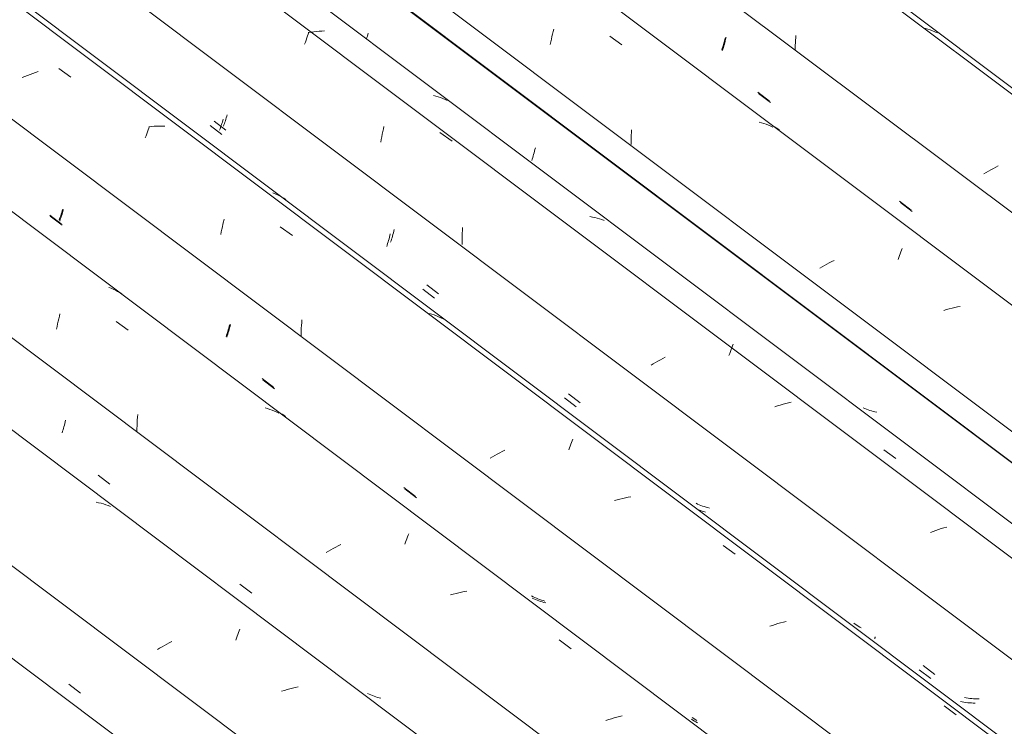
# Model space of a CAD drawing. Header units: metres. Extents: x 6.5 to 21.8, y 0.6 to 11.2.
# Tile 90 of 107: x 16.143 to 16.921, y 5.83 to 6.388. Entities that reach past the tile are written whole.
import ezdxf

# ---------------------------------------------------------------- set-up
doc = ezdxf.new("R2010")
doc.units = ezdxf.units.M
doc.layers.add('A-GLAZ-CWMG', color=7, linetype='Continuous', lineweight=5)

# ---------------------------------------------------------------- blocks, each defined once
blk = doc.blocks.new('FP_66-ISO_02')
at = {"layer": 'A-GLAZ-CWMG'}
blk.add_line((17.18028, 5.10102), (13.73104, 7.68987), dxfattribs=at)
blk = doc.blocks.new('FP_67-ISO_02')
at = {"layer": 'A-GLAZ-CWMG', "color": 9, "true_color": 0xc0c0c0}
blk.add_line((16.18185, 5.86354), (16.19109, 5.85645), dxfattribs=at)
blk = doc.blocks.new('FP_68-ISO_02')
at = {"layer": 'A-GLAZ-CWMG'}
blk.add_line((17.31428, 5.18068), (13.73104, 7.8701), dxfattribs=at)
at = {"layer": 'A-GLAZ-CWMG', "color": 9, "true_color": 0xc0c0c0}
for p, q in [((16.20545, 6.00694), (16.20351, 6.00736)), ((16.20736, 6.00647), (16.20545, 6.00694)), ((16.20925, 6.00595), (16.20736, 6.00647)), ((16.21111, 6.00537), (16.20925, 6.00595)), ((16.21294, 6.00473), (16.21111, 6.00537)), ((16.21474, 6.00404), (16.21294, 6.00473)), ((16.3165, 5.90575), (16.31702, 5.90708)), ((16.3138, 5.89843), (16.31435, 5.89998)), ((16.31435, 5.89998), (16.31489, 5.90148)), ((16.31489, 5.90148), (16.31543, 5.90295)), ((16.31543, 5.90295), (16.31597, 5.90437)), ((16.31597, 5.90437), (16.3165, 5.90575)), ((16.25368, 5.89218), (16.25185, 5.89109)), ((16.25554, 5.89325), (16.25368, 5.89218)), ((16.25742, 5.89431), (16.25554, 5.89325)), ((16.25934, 5.89536), (16.25742, 5.89431)), ((16.26127, 5.89638), (16.25934, 5.89536)), ((16.26323, 5.89739), (16.26127, 5.89638)), ((16.35438, 5.85937), (16.35224, 5.85875)), ((16.35654, 5.85995), (16.35438, 5.85937)), ((16.35869, 5.86049), (16.35654, 5.85995)), ((16.36085, 5.86099), (16.35869, 5.86049)), ((16.36301, 5.86144), (16.36085, 5.86099)), ((16.35224, 5.85875), (16.35009, 5.8581))]:
    blk.add_line(p, q, dxfattribs=at)
blk = doc.blocks.new('FP_69-ISO_02')
at = {"layer": 'A-GLAZ-CWMG', "color": 9, "true_color": 0xc0c0c0}
for p, q in [((16.17837, 6.06824), (16.17872, 6.06953)), ((16.17872, 6.06953), (16.17906, 6.07085)), ((16.17906, 6.07085), (16.17939, 6.07218)), ((16.17656, 6.06215), (16.17693, 6.06332)), ((16.17693, 6.06332), (16.1773, 6.06451)), ((16.1773, 6.06451), (16.17766, 6.06573)), ((16.17766, 6.06573), (16.17802, 6.06697)), ((16.17802, 6.06697), (16.17837, 6.06824)), ((16.20509, 6.02857), (16.21433, 6.02147)), ((16.31714, 5.94255), (16.32639, 5.93546)), ((16.41923, 5.85569), (16.41797, 5.85629)), ((16.42051, 5.85512), (16.41923, 5.85569)), ((16.4218, 5.85459), (16.42051, 5.85512)), ((16.42312, 5.85409), (16.4218, 5.85459)), ((16.42445, 5.85363), (16.42312, 5.85409)), ((16.42581, 5.85321), (16.42445, 5.85363)), ((16.42718, 5.85282), (16.42581, 5.85321)), ((16.42856, 5.85246), (16.42718, 5.85282))]:
    blk.add_line(p, q, dxfattribs=at)
blk = doc.blocks.new('FP_70-ISO_02')
at = {"layer": 'A-GLAZ-CWMG'}
blk.add_line((17.44484, 5.25508), (13.74519, 8.03187), dxfattribs=at)
at = {"layer": 'A-GLAZ-CWMG', "color": 9, "true_color": 0xc0c0c0}
for p, q in [((16.21524, 6.17631), (16.21345, 6.17701)), ((16.21701, 6.17555), (16.21524, 6.17631)), ((16.21874, 6.17473), (16.21701, 6.17555)), ((16.22043, 6.17386), (16.21874, 6.17473)), ((16.22209, 6.17293), (16.22043, 6.17386)), ((16.22372, 6.17195), (16.22209, 6.17293)), ((16.17441, 6.15417), (16.1749, 6.1561)), ((16.17258, 6.14614), (16.17301, 6.14818)), ((16.17301, 6.14818), (16.17346, 6.15021)), ((16.17346, 6.15021), (16.17393, 6.1522)), ((16.17393, 6.1522), (16.17441, 6.15417)), ((16.21927, 6.15014), (16.22891, 6.14326)), ((16.17216, 6.14406), (16.17258, 6.14614)), ((16.33899, 6.08124), (16.33711, 6.08178)), ((16.34085, 6.08065), (16.33899, 6.08124)), ((16.34268, 6.08), (16.34085, 6.08065)), ((16.34447, 6.0793), (16.34268, 6.08)), ((16.34624, 6.07854), (16.34447, 6.0793)), ((16.34797, 6.07772), (16.34624, 6.07854)), ((16.23581, 6.06772), (16.2359, 6.06997)), ((16.2359, 6.06997), (16.23603, 6.07221)), ((16.23603, 6.07221), (16.23619, 6.07444)), ((16.23619, 6.07444), (16.23638, 6.07666)), ((16.23572, 6.06323), (16.23575, 6.06548)), ((16.23575, 6.06548), (16.23581, 6.06772)), ((16.44799, 5.97567), (16.44854, 5.97712)), ((16.44854, 5.97712), (16.44908, 5.97852)), ((16.44908, 5.97852), (16.44961, 5.97988)), ((16.44961, 5.97988), (16.45013, 5.98118)), ((16.45013, 5.98118), (16.45065, 5.98244)), ((16.38708, 5.9687), (16.38523, 5.96762)), ((16.38896, 5.96976), (16.38708, 5.9687)), ((16.39086, 5.97081), (16.38896, 5.96976)), ((16.39279, 5.97184), (16.39086, 5.97081)), ((16.39475, 5.97285), (16.39279, 5.97184)), ((16.39673, 5.97383), (16.39475, 5.97285)), ((16.44744, 5.97418), (16.44799, 5.97567)), ((16.48573, 5.93468), (16.48358, 5.93406)), ((16.48789, 5.93525), (16.48573, 5.93468)), ((16.49005, 5.93578), (16.48789, 5.93525)), ((16.49221, 5.93627), (16.49005, 5.93578)), ((16.49437, 5.93672), (16.49221, 5.93627)), ((16.49653, 5.93712), (16.49437, 5.93672)), ((16.56939, 5.89859), (16.57901, 5.89164)), ((16.61066, 5.83636), (16.60853, 5.83566)), ((16.6128, 5.83701), (16.61066, 5.83636)), ((16.61495, 5.83763), (16.6128, 5.83701)), ((16.61711, 5.8382), (16.61495, 5.83763)), ((16.61927, 5.83874), (16.61711, 5.8382)), ((16.60853, 5.83566), (16.6064, 5.83493))]:
    blk.add_line(p, q, dxfattribs=at)
blk = doc.blocks.new('FP_71-ISO_02')
at = {"layer": 'A-GLAZ-CWMG', "color": 9, "true_color": 0xc0c0c0}
for p, q in [((16.16727, 6.23325), (16.17651, 6.22614)), ((16.17579, 6.23251), (16.17616, 6.23361)), ((16.17616, 6.23361), (16.17653, 6.23474)), ((16.17653, 6.23474), (16.1769, 6.2359)), ((16.1769, 6.2359), (16.17727, 6.23708)), ((16.17727, 6.23708), (16.17763, 6.23829)), ((16.17468, 6.22938), (16.17505, 6.2304)), ((16.17505, 6.2304), (16.17542, 6.23144)), ((16.17542, 6.23144), (16.17579, 6.23251)), ((16.30927, 6.14636), (16.3096, 6.1477)), ((16.30715, 6.13881), (16.30752, 6.14001)), ((16.30752, 6.14001), (16.30788, 6.14123)), ((16.30788, 6.14123), (16.30824, 6.14248)), ((16.30824, 6.14248), (16.30859, 6.14375)), ((16.30859, 6.14375), (16.30894, 6.14504)), ((16.30894, 6.14504), (16.30927, 6.14636)), ((16.30679, 6.13764), (16.30715, 6.13881)), ((16.33532, 6.10401), (16.34456, 6.09691)), ((16.44738, 6.01798), (16.45662, 6.01088)), ((16.54942, 5.931), (16.54816, 5.93159)), ((16.55071, 5.93044), (16.54942, 5.931)), ((16.55201, 5.92992), (16.55071, 5.93044)), ((16.55333, 5.92943), (16.55201, 5.92992)), ((16.55467, 5.92898), (16.55333, 5.92943)), ((16.55603, 5.92856), (16.55467, 5.92898)), ((16.5574, 5.92818), (16.55603, 5.92856)), ((16.55879, 5.92783), (16.5574, 5.92818)), ((16.67515, 5.83528), (16.67401, 5.83607)), ((16.67631, 5.83454), (16.67515, 5.83528)), ((16.6775, 5.83382), (16.67631, 5.83454)), ((16.67871, 5.83314), (16.6775, 5.83382))]:
    blk.add_line(p, q, dxfattribs=at)
blk = doc.blocks.new('FP_72-ISO_02')
at = {"layer": 'A-GLAZ-CWMG'}
blk.add_line((17.5743, 5.32967), (13.32806, 8.51671), dxfattribs=at)
at = {"layer": 'A-GLAZ-CWMG', "color": 9, "true_color": 0xc0c0c0}
for p, q in [((16.17395, 6.34982), (16.18358, 6.34296)), ((16.14706, 6.34352), (16.145, 6.34264)), ((16.14914, 6.34437), (16.14706, 6.34352)), ((16.15124, 6.34518), (16.14914, 6.34437)), ((16.15335, 6.34596), (16.15124, 6.34518)), ((16.15547, 6.34671), (16.15335, 6.34596)), ((16.1576, 6.34742), (16.15547, 6.34671)), ((16.24509, 6.30274), (16.24563, 6.30411)), ((16.2473, 6.30403), (16.24517, 6.30384)), ((16.24943, 6.30418), (16.2473, 6.30403)), ((16.25155, 6.30427), (16.24943, 6.30418)), ((16.25365, 6.30431), (16.25155, 6.30427)), ((16.25574, 6.30429), (16.25365, 6.30431)), ((16.25782, 6.30422), (16.25574, 6.30429)), ((16.24234, 6.29518), (16.24289, 6.29678)), ((16.24289, 6.29678), (16.24345, 6.29833)), ((16.24345, 6.29833), (16.244, 6.29985)), ((16.244, 6.29985), (16.24455, 6.30131)), ((16.24455, 6.30131), (16.24509, 6.30274)), ((16.34499, 6.25082), (16.3432, 6.25154)), ((16.34675, 6.25005), (16.34499, 6.25082)), ((16.34847, 6.24922), (16.34675, 6.25005)), ((16.35016, 6.24833), (16.34847, 6.24922)), ((16.35181, 6.2474), (16.35016, 6.24833)), ((16.35343, 6.2464), (16.35181, 6.2474)), ((16.30323, 6.22492), (16.3037, 6.22692)), ((16.3037, 6.22692), (16.30418, 6.22888)), ((16.30418, 6.22888), (16.30468, 6.23082)), ((16.30193, 6.21878), (16.30235, 6.22085)), ((16.30235, 6.22085), (16.30278, 6.2229)), ((16.30278, 6.2229), (16.30323, 6.22492)), ((16.34904, 6.22481), (16.35867, 6.21792)), ((16.46869, 6.15579), (16.4668, 6.15633)), ((16.47054, 6.15519), (16.46869, 6.15579)), ((16.47236, 6.15454), (16.47054, 6.15519)), ((16.36576, 6.14693), (16.36592, 6.14913)), ((16.36592, 6.14913), (16.3661, 6.15132)), ((16.47416, 6.15382), (16.47236, 6.15454)), ((16.47592, 6.15306), (16.47416, 6.15382)), ((16.47764, 6.15223), (16.47592, 6.15306)), ((16.36547, 6.13809), (16.36549, 6.14031)), ((16.36549, 6.14031), (16.36555, 6.14252)), ((16.36555, 6.14252), (16.36564, 6.14473)), ((16.36564, 6.14473), (16.36576, 6.14693)), ((16.57869, 6.05309), (16.57922, 6.05445)), ((16.57922, 6.05445), (16.57975, 6.05576)), ((16.57975, 6.05576), (16.58027, 6.05702)), ((16.52243, 6.04638), (16.5205, 6.04535)), ((16.52438, 6.04739), (16.52243, 6.04638)), ((16.52636, 6.04838), (16.52438, 6.04739)), ((16.57705, 6.04875), (16.5776, 6.05024)), ((16.5776, 6.05024), (16.57815, 6.05169)), ((16.57815, 6.05169), (16.57869, 6.05309)), ((16.51673, 6.04324), (16.51488, 6.04217)), ((16.5186, 6.04431), (16.51673, 6.04324)), ((16.5205, 6.04535), (16.5186, 6.04431)), ((16.61531, 6.00921), (16.61316, 6.00859)), ((16.61746, 6.00979), (16.61531, 6.00921)), ((16.61962, 6.01032), (16.61746, 6.00979)), ((16.62178, 6.01081), (16.61962, 6.01032)), ((16.62394, 6.01126), (16.62178, 6.01081)), ((16.6261, 6.01166), (16.62394, 6.01126)), ((16.69894, 5.97314), (16.70856, 5.96619)), ((16.73801, 5.9101), (16.73589, 5.90937)), ((16.74015, 5.9108), (16.73801, 5.9101)), ((16.74229, 5.91147), (16.74015, 5.9108)), ((16.74444, 5.91209), (16.74229, 5.91147)), ((16.74659, 5.91267), (16.74444, 5.91209)), ((16.74875, 5.91321), (16.74659, 5.91267)), ((16.87364, 5.84644), (16.88324, 5.83945))]:
    blk.add_line(p, q, dxfattribs=at)
blk = doc.blocks.new('FP_73-ISO_02')
at = {"layer": 'A-GLAZ-CWMG', "color": 9, "true_color": 0xc0c0c0}
for p, q in [((16.30597, 6.30972), (16.30634, 6.31088)), ((16.30634, 6.31088), (16.30671, 6.31207)), ((16.30671, 6.31207), (16.30707, 6.31328)), ((16.2967, 6.30822), (16.30595, 6.3011)), ((16.30412, 6.30435), (16.30449, 6.30537)), ((16.30449, 6.30537), (16.30486, 6.30641)), ((16.30486, 6.30641), (16.30523, 6.30749)), ((16.30523, 6.30749), (16.3056, 6.30859)), ((16.3056, 6.30859), (16.30597, 6.30972)), ((16.43733, 6.21622), (16.43769, 6.21747)), ((16.43769, 6.21747), (16.43804, 6.21875)), ((16.43804, 6.21875), (16.43839, 6.22004)), ((16.43839, 6.22004), (16.43873, 6.22136)), ((16.43873, 6.22136), (16.43906, 6.2227)), ((16.43624, 6.21263), (16.43661, 6.2138)), ((16.43661, 6.2138), (16.43697, 6.215)), ((16.43697, 6.215), (16.43733, 6.21622)), ((16.46476, 6.17897), (16.47401, 6.17187)), ((16.57683, 6.09294), (16.58608, 6.08585)), ((16.67885, 6.00589), (16.67758, 6.00647)), ((16.68014, 6.00534), (16.67885, 6.00589)), ((16.68144, 6.00482), (16.68014, 6.00534)), ((16.68277, 6.00434), (16.68144, 6.00482)), ((16.68411, 6.00389), (16.68277, 6.00434)), ((16.68547, 6.00348), (16.68411, 6.00389)), ((16.68685, 6.00311), (16.68547, 6.00348)), ((16.68824, 6.00276), (16.68685, 6.00311)), ((16.80341, 5.91091), (16.80229, 5.91172)), ((16.80456, 5.91013), (16.80341, 5.91091)), ((16.80573, 5.90939), (16.80456, 5.91013)), ((16.80692, 5.90869), (16.80573, 5.90939)), ((16.80813, 5.90802), (16.80692, 5.90869)), ((16.81878, 5.89956), (16.81881, 5.89972)), ((16.81878, 5.89943), (16.81878, 5.89956)), ((16.81881, 5.89934), (16.81878, 5.89943)), ((16.81881, 5.89972), (16.81885, 5.89992)), ((16.81885, 5.89992), (16.81893, 5.90015)), ((16.81893, 5.90015), (16.81902, 5.90042)), ((16.81902, 5.90042), (16.81913, 5.90072)), ((16.81913, 5.90072), (16.81926, 5.90106)), ((16.85713, 5.87831), (16.86638, 5.87124)), ((16.89108, 5.85281), (16.88965, 5.85305)), ((16.89253, 5.8526), (16.89108, 5.85281)), ((16.89398, 5.85242), (16.89253, 5.8526)), ((16.89545, 5.85228), (16.89398, 5.85242)), ((16.89693, 5.85217), (16.89545, 5.85228)), ((16.89841, 5.8521), (16.89693, 5.85217)), ((16.89991, 5.85206), (16.89841, 5.8521)), ((16.90141, 5.85205), (16.89991, 5.85206))]:
    blk.add_line(p, q, dxfattribs=at)
blk = doc.blocks.new('FP_74-ISO_02')
at = {"layer": 'A-GLAZ-CWMG'}
blk.add_line((17.68687, 5.3928), (13.32806, 8.66433), dxfattribs=at)
blk = doc.blocks.new('FP_75-ISO_02')
at = {"layer": 'A-GLAZ-CWMG', "color": 9, "true_color": 0xc0c0c0}
for p, q in [((16.41715, 6.37328), (16.41748, 6.37428)), ((16.41748, 6.37428), (16.41785, 6.37544)), ((16.41785, 6.37544), (16.41822, 6.37662)), ((16.41822, 6.37662), (16.41859, 6.37783)), ((16.54812, 6.27836), (16.54848, 6.27955)), ((16.54848, 6.27955), (16.54885, 6.28078)), ((16.54885, 6.28078), (16.54921, 6.28202)), ((16.54921, 6.28202), (16.54956, 6.28329)), ((16.54956, 6.28329), (16.54991, 6.28459)), ((16.54991, 6.28459), (16.55025, 6.28591)), ((16.55025, 6.28591), (16.55058, 6.28724)), ((16.54775, 6.27719), (16.54812, 6.27836))]:
    blk.add_line(p, q, dxfattribs=at)
blk = doc.blocks.new('Rectangular Mullion - Telha Fibrocimento - Ondulada-1908998-ISO_02')
at = {"layer": 'A-GLAZ-CWMG'}
for p, q in [((17.74922, 5.42166), (13.32806, 8.73999)), ((17.74701, 5.42293), (13.32806, 8.73959)), ((17.50554, 5.2826), (13.32806, 8.41803)), ((17.37549, 5.20734), (13.73104, 7.9427)), ((17.241, 5.12827), (13.73104, 7.76269))]:
    blk.add_line(p, q, dxfattribs=at)
for name in ['FP_72-ISO_02', 'FP_74-ISO_02', 'FP_75-ISO_02', 'FP_70-ISO_02', 'FP_73-ISO_02', 'FP_68-ISO_02', 'FP_71-ISO_02', 'FP_69-ISO_02', 'FP_67-ISO_02', 'FP_66-ISO_02']:
    blk.add_blockref(name, (0, 0), dxfattribs=at)
blk = doc.blocks.new('FP_84-ISO_02')
at = {"layer": 'A-GLAZ-CWMG'}
blk.add_line((17.44693, 5.25349), (13.74519, 8.03186), dxfattribs=at)
at = {"layer": 'A-GLAZ-CWMG', "color": 9, "true_color": 0xc0c0c0}
for p, q in [((16.34904, 6.07777), (16.34762, 6.07859)), ((16.35043, 6.07691), (16.34904, 6.07777)), ((16.35178, 6.076), (16.35043, 6.07691)), ((16.3531, 6.07505), (16.35178, 6.076))]:
    blk.add_line(p, q, dxfattribs=at)
blk = doc.blocks.new('FP_85-ISO_02')
at = {"layer": 'A-GLAZ-CWMG', "color": 9, "true_color": 0xc0c0c0}
for p, q in [((16.16677, 6.23412), (16.176, 6.22701)), ((16.17502, 6.23243), (16.17545, 6.23362)), ((16.17545, 6.23362), (16.17588, 6.23484)), ((16.17588, 6.23484), (16.17631, 6.2361)), ((16.17631, 6.2361), (16.17674, 6.23739)), ((16.17674, 6.23739), (16.17717, 6.23872)), ((16.17418, 6.23019), (16.17459, 6.23129)), ((16.17459, 6.23129), (16.17502, 6.23243)), ((16.30869, 6.14628), (16.30909, 6.14776)), ((16.30658, 6.13936), (16.30701, 6.14068)), ((16.30701, 6.14068), (16.30744, 6.14203)), ((16.30744, 6.14203), (16.30786, 6.14342)), ((16.30786, 6.14342), (16.30828, 6.14483)), ((16.30828, 6.14483), (16.30869, 6.14628)), ((16.30615, 6.13808), (16.30658, 6.13936)), ((16.33466, 6.10493), (16.34389, 6.09783)), ((16.44662, 6.01895), (16.45585, 6.01186)), ((16.54883, 5.93271), (16.54759, 5.93334)), ((16.55009, 5.9321), (16.54883, 5.93271)), ((16.55136, 5.93153), (16.55009, 5.9321)), ((16.55266, 5.931), (16.55136, 5.93153)), ((16.55398, 5.93049), (16.55266, 5.931)), ((16.55532, 5.93002), (16.55398, 5.93049)), ((16.55667, 5.92959), (16.55532, 5.93002)), ((16.55804, 5.92919), (16.55667, 5.92959)), ((16.67574, 5.8365), (16.6746, 5.83729)), ((16.6769, 5.83574), (16.67574, 5.8365)), ((16.67808, 5.83501), (16.6769, 5.83574))]:
    blk.add_line(p, q, dxfattribs=at)
blk = doc.blocks.new('FP_86-ISO_02')
at = {"layer": 'A-GLAZ-CWMG'}
blk.add_line((17.57131, 5.32678), (13.32806, 8.51158), dxfattribs=at)
blk = doc.blocks.new('FP_87-ISO_02')
at = {"layer": 'A-GLAZ-CWMG', "color": 9, "true_color": 0xc0c0c0}
for p, q in [((16.29361, 6.30494), (16.30285, 6.29782)), ((16.3014, 6.30207), (16.30177, 6.3031)), ((16.30177, 6.3031), (16.30214, 6.30417)), ((16.30214, 6.30417), (16.30251, 6.30526)), ((16.30251, 6.30526), (16.30288, 6.30639)), ((16.30288, 6.30639), (16.30325, 6.30754)), ((16.30325, 6.30754), (16.30362, 6.30872)), ((16.30362, 6.30872), (16.30399, 6.30992)), ((16.30103, 6.30106), (16.3014, 6.30207)), ((16.43529, 6.21663), (16.43563, 6.21794)), ((16.43563, 6.21794), (16.43597, 6.21928)), ((16.43312, 6.20927), (16.43349, 6.21043)), ((16.43349, 6.21043), (16.43386, 6.21162)), ((16.43386, 6.21162), (16.43423, 6.21284)), ((16.43423, 6.21284), (16.43459, 6.21408)), ((16.43459, 6.21408), (16.43494, 6.21534)), ((16.43494, 6.21534), (16.43529, 6.21663)), ((16.46164, 6.1757), (16.47089, 6.1686)), ((16.57369, 6.08968), (16.58294, 6.08258)), ((16.68099, 6.00073), (16.67965, 6.00119)), ((16.68234, 6.00031), (16.68099, 6.00073)), ((16.68371, 5.99992), (16.68234, 6.00031)), ((16.6851, 5.99957), (16.68371, 5.99992)), ((16.85395, 5.87508), (16.86321, 5.86801)), ((16.8879, 5.84958), (16.88647, 5.84983)), ((16.88934, 5.84936), (16.8879, 5.84958)), ((16.89079, 5.84917), (16.88934, 5.84936)), ((16.89226, 5.84901), (16.89079, 5.84917)), ((16.89373, 5.84889), (16.89226, 5.84901)), ((16.89522, 5.84881), (16.89373, 5.84889)), ((16.89671, 5.84875), (16.89522, 5.84881)), ((16.89821, 5.84873), (16.89671, 5.84875))]:
    blk.add_line(p, q, dxfattribs=at)
blk = doc.blocks.new('FP_88-ISO_02')
at = {"layer": 'A-GLAZ-CWMG'}
blk.add_line((17.70532, 5.40644), (13.32806, 8.69181), dxfattribs=at)
at = {"layer": 'A-GLAZ-CWMG', "color": 9, "true_color": 0xc0c0c0}
for p, q in [((16.36936, 6.37233), (16.36992, 6.37396)), ((16.36992, 6.37396), (16.37047, 6.37554)), ((16.37047, 6.37554), (16.37102, 6.37708)), ((16.37102, 6.37708), (16.37156, 6.37858)), ((16.37325, 6.37859), (16.3711, 6.37826)), ((16.3754, 6.37887), (16.37325, 6.37859)), ((16.37754, 6.3791), (16.3754, 6.37887)), ((16.37967, 6.37928), (16.37754, 6.3791)), ((16.38179, 6.37942), (16.37967, 6.37928)), ((16.38391, 6.3795), (16.38179, 6.37942)), ((16.36827, 6.36897), (16.36881, 6.37067)), ((16.36881, 6.37067), (16.36936, 6.37233)), ((16.472, 6.32811), (16.47011, 6.32865)), ((16.47385, 6.32752), (16.472, 6.32811)), ((16.47568, 6.32688), (16.47385, 6.32752)), ((16.47748, 6.32618), (16.47568, 6.32688)), ((16.47925, 6.32543), (16.47748, 6.32618)), ((16.48098, 6.32463), (16.47925, 6.32543)), ((16.43046, 6.30208), (16.43092, 6.30408)), ((16.42877, 6.29386), (16.42916, 6.29595)), ((16.42916, 6.29595), (16.42958, 6.29802)), ((16.42958, 6.29802), (16.43001, 6.30006)), ((16.43001, 6.30006), (16.43046, 6.30208)), ((16.47517, 6.29929), (16.48482, 6.29243)), ((16.42839, 6.29174), (16.42877, 6.29386)), ((16.59563, 6.23255), (16.59367, 6.23293)), ((16.59756, 6.23212), (16.59563, 6.23255)), ((16.59947, 6.23164), (16.59756, 6.23212)), ((16.60135, 6.2311), (16.59947, 6.23164)), ((16.60321, 6.2305), (16.60135, 6.2311)), ((16.60503, 6.22985), (16.60321, 6.2305)), ((16.49265, 6.21527), (16.4927, 6.21752)), ((16.4927, 6.21752), (16.49278, 6.21976)), ((16.49278, 6.21976), (16.49289, 6.222)), ((16.49289, 6.222), (16.49303, 6.22424)), ((16.49264, 6.21303), (16.49265, 6.21527)), ((16.49266, 6.21078), (16.49264, 6.21303)), ((16.70635, 6.13078), (16.70688, 6.13215)), ((16.70362, 6.12327), (16.70417, 6.12486)), ((16.70417, 6.12486), (16.70472, 6.1264)), ((16.70472, 6.1264), (16.70527, 6.12791)), ((16.70527, 6.12791), (16.70581, 6.12937)), ((16.70581, 6.12937), (16.70635, 6.13078)), ((16.64378, 6.11654), (16.64198, 6.11544)), ((16.64562, 6.11762), (16.64378, 6.11654)), ((16.64748, 6.11869), (16.64562, 6.11762)), ((16.64937, 6.11974), (16.64748, 6.11869)), ((16.65129, 6.12078), (16.64937, 6.11974)), ((16.65323, 6.1218), (16.65129, 6.12078)), ((16.74845, 6.08521), (16.7463, 6.08464)), ((16.75061, 6.08575), (16.74845, 6.08521)), ((16.75277, 6.08624), (16.75061, 6.08575)), ((16.74201, 6.08337), (16.73987, 6.08268)), ((16.74415, 6.08403), (16.74201, 6.08337)), ((16.7463, 6.08464), (16.74415, 6.08403)), ((16.82586, 6.04878), (16.8355, 6.04186)), ((16.91479, 6.00029), (16.91474, 6.00038)), ((16.86501, 5.9843), (16.8629, 5.98351)), ((16.86713, 5.98506), (16.86501, 5.9843)), ((16.86925, 5.98578), (16.86713, 5.98506)), ((16.87139, 5.98647), (16.86925, 5.98578)), ((16.87353, 5.98712), (16.87139, 5.98647)), ((16.87568, 5.98773), (16.87353, 5.98712))]:
    blk.add_line(p, q, dxfattribs=at)
blk = doc.blocks.new('FP_89-ISO_02')
at = {"layer": 'A-GLAZ-CWMG', "color": 9, "true_color": 0xc0c0c0}
for p, q in [((16.8109, 6.08136), (16.80963, 6.08192)), ((16.8122, 6.08083), (16.8109, 6.08136)), ((16.81352, 6.08033), (16.8122, 6.08083)), ((16.81485, 6.07987), (16.81352, 6.08033)), ((16.8162, 6.07945), (16.81485, 6.07987)), ((16.81757, 6.07906), (16.8162, 6.07945)), ((16.81896, 6.0787), (16.81757, 6.07906)), ((16.82036, 6.07838), (16.81896, 6.0787))]:
    blk.add_line(p, q, dxfattribs=at)
blk = doc.blocks.new('FP_90-ISO_02')
at = {"layer": 'A-GLAZ-CWMG'}
blk.add_line((17.83587, 5.48084), (13.32806, 8.8642), dxfattribs=at)
at = {"layer": 'A-GLAZ-CWMG', "color": 9, "true_color": 0xc0c0c0}
for p, q in [((16.56462, 6.37904), (16.56511, 6.381)), ((16.56282, 6.37094), (16.56325, 6.37301)), ((16.56325, 6.37301), (16.56369, 6.37505)), ((16.56369, 6.37505), (16.56415, 6.37706)), ((16.56415, 6.37706), (16.56462, 6.37904)), ((16.60944, 6.37534), (16.61906, 6.36845)), ((16.56242, 6.36886), (16.56282, 6.37094)), ((16.72926, 6.30694), (16.72736, 6.30744)), ((16.73114, 6.30639), (16.72926, 6.30694)), ((16.73299, 6.30578), (16.73114, 6.30639)), ((16.73481, 6.30512), (16.73299, 6.30578)), ((16.7366, 6.3044), (16.73481, 6.30512)), ((16.73836, 6.30362), (16.7366, 6.3044)), ((16.6263, 6.29505), (16.6264, 6.29714)), ((16.6264, 6.29714), (16.62654, 6.29921)), ((16.62654, 6.29921), (16.62669, 6.30128)), ((16.62617, 6.28879), (16.62618, 6.29088)), ((16.62618, 6.29088), (16.62623, 6.29297)), ((16.62623, 6.29297), (16.6263, 6.29505)), ((16.83789, 6.20066), (16.83844, 6.20214)), ((16.83844, 6.20214), (16.83899, 6.20358)), ((16.83899, 6.20358), (16.83953, 6.20498)), ((16.83953, 6.20498), (16.84007, 6.20632)), ((16.84007, 6.20632), (16.84059, 6.20762)), ((16.77908, 6.19422), (16.77723, 6.19315)), ((16.78097, 6.19528), (16.77908, 6.19422)), ((16.78288, 6.19632), (16.78097, 6.19528)), ((16.78481, 6.19734), (16.78288, 6.19632)), ((16.78677, 6.19834), (16.78481, 6.19734)), ((16.83734, 6.19913), (16.83789, 6.20066)), ((16.77723, 6.19315), (16.77541, 6.19206)), ((16.87558, 6.1594), (16.87344, 6.15875)), ((16.87773, 6.16001), (16.87558, 6.1594)), ((16.87989, 6.16058), (16.87773, 6.16001)), ((16.88205, 6.1611), (16.87989, 6.16058)), ((16.88421, 6.16158), (16.88205, 6.1611)), ((16.88637, 6.16202), (16.88421, 6.16158))]:
    blk.add_line(p, q, dxfattribs=at)
blk = doc.blocks.new('FP_91-ISO_02')
at = {"layer": 'A-GLAZ-CWMG', "color": 9, "true_color": 0xc0c0c0}
for p, q in [((16.70096, 6.37288), (16.70128, 6.37423)), ((16.6985, 6.36402), (16.69887, 6.36521)), ((16.69887, 6.36521), (16.69923, 6.36643)), ((16.69923, 6.36643), (16.69959, 6.36767)), ((16.69959, 6.36767), (16.69994, 6.36894)), ((16.69994, 6.36894), (16.70029, 6.37023)), ((16.70029, 6.37023), (16.70063, 6.37154)), ((16.70063, 6.37154), (16.70096, 6.37288)), ((16.72704, 6.33017), (16.73629, 6.32306)), ((16.83916, 6.24412), (16.84841, 6.23702))]:
    blk.add_line(p, q, dxfattribs=at)
blk = doc.blocks.new('FP_92-ISO_02')
at = {"layer": 'A-GLAZ-CWMG'}
blk.add_line((17.96533, 5.55544), (13.32806, 9.03596), dxfattribs=at)
at = {"layer": 'A-GLAZ-CWMG', "color": 9, "true_color": 0xc0c0c0}
for p, q in [((16.859, 6.3815), (16.85709, 6.382)), ((16.86087, 6.38094), (16.859, 6.3815)), ((16.86272, 6.38032), (16.86087, 6.38094)), ((16.75618, 6.3721), (16.75631, 6.37405)), ((16.75631, 6.37405), (16.75646, 6.37599)), ((16.86453, 6.37965), (16.86272, 6.38032)), ((16.86631, 6.37892), (16.86453, 6.37965)), ((16.86807, 6.37813), (16.86631, 6.37892)), ((16.75594, 6.36427), (16.75596, 6.36623)), ((16.75596, 6.36623), (16.75601, 6.36819)), ((16.75601, 6.36819), (16.75608, 6.37015)), ((16.75608, 6.37015), (16.75618, 6.3721)), ((16.91449, 6.27194), (16.91255, 6.27092)), ((16.91645, 6.27294), (16.91449, 6.27194)), ((16.90692, 6.26774), (16.90509, 6.26666)), ((16.90877, 6.26882), (16.90692, 6.26774)), ((16.91065, 6.26987), (16.90877, 6.26882)), ((16.91255, 6.27092), (16.91065, 6.26987))]:
    blk.add_line(p, q, dxfattribs=at)
blk = doc.blocks.new('Rectangular Mullion - Telha Fibrocimento - Ondulada-V79-ISO_02')
at = {"layer": 'A-GLAZ-CWMG'}
for p, q in [((17.89657, 5.50837), (13.32806, 8.93728)), ((17.76652, 5.4331), (13.32806, 8.76441)), ((17.63203, 5.35404), (13.32806, 8.5844))]:
    blk.add_line(p, q, dxfattribs=at)
for name in ['FP_92-ISO_02', 'FP_90-ISO_02', 'FP_88-ISO_02', 'FP_91-ISO_02', 'FP_86-ISO_02', 'FP_89-ISO_02', 'FP_87-ISO_02', 'FP_84-ISO_02', 'FP_85-ISO_02']:
    blk.add_blockref(name, (0, 0), dxfattribs=at)
blk = doc.blocks.new('FP_103-ISO_02')
at = {"layer": 'A-GLAZ-CWMG'}
blk.add_line((17.83796, 5.47925), (13.32806, 8.86418), dxfattribs=at)
at = {"layer": 'A-GLAZ-CWMG', "color": 9, "true_color": 0xc0c0c0}
for p, q in [((16.7395, 6.30376), (16.73806, 6.30455)), ((16.74091, 6.30294), (16.7395, 6.30376)), ((16.74229, 6.30207), (16.74091, 6.30294)), ((16.74364, 6.30115), (16.74229, 6.30207))]:
    blk.add_line(p, q, dxfattribs=at)
blk = doc.blocks.new('FP_104-ISO_02')
at = {"layer": 'A-GLAZ-CWMG', "color": 9, "true_color": 0xc0c0c0}
for p, q in [((16.7004, 6.37277), (16.70079, 6.37427)), ((16.69789, 6.36443), (16.69831, 6.36574)), ((16.69831, 6.36574), (16.69874, 6.36708)), ((16.69874, 6.36708), (16.69916, 6.36846)), ((16.69916, 6.36846), (16.69958, 6.36986)), ((16.69958, 6.36986), (16.69999, 6.3713)), ((16.69999, 6.3713), (16.7004, 6.37277)), ((16.72639, 6.33105), (16.73563, 6.32395)), ((16.8384, 6.24504), (16.84765, 6.23795))]:
    blk.add_line(p, q, dxfattribs=at)
blk = doc.blocks.new('FP_105-ISO_02')
at = {"layer": 'A-GLAZ-CWMG'}
blk.add_line((17.96234, 5.55254), (13.32806, 9.03083), dxfattribs=at)
blk = doc.blocks.new('Rectangular Mullion - Telha Fibrocimento - Ondulada-V99-ISO_02')
at = {"layer": 'A-GLAZ-CWMG'}
for name in ['FP_105-ISO_02', 'FP_103-ISO_02', 'FP_104-ISO_02']:
    blk.add_blockref(name, (0, 0), dxfattribs=at)

msp = doc.modelspace()

# ---------------------------------------------------------------- block references
at = {"layer": 'A-GLAZ-CWMG'}
for name in ['Rectangular Mullion - Telha Fibrocimento - Ondulada-V99-ISO_02', 'Rectangular Mullion - Telha Fibrocimento - Ondulada-V79-ISO_02', 'Rectangular Mullion - Telha Fibrocimento - Ondulada-1908998-ISO_02']:
    msp.add_blockref(name, (0, 0), dxfattribs=at)

doc.saveas('drawing.dxf')
